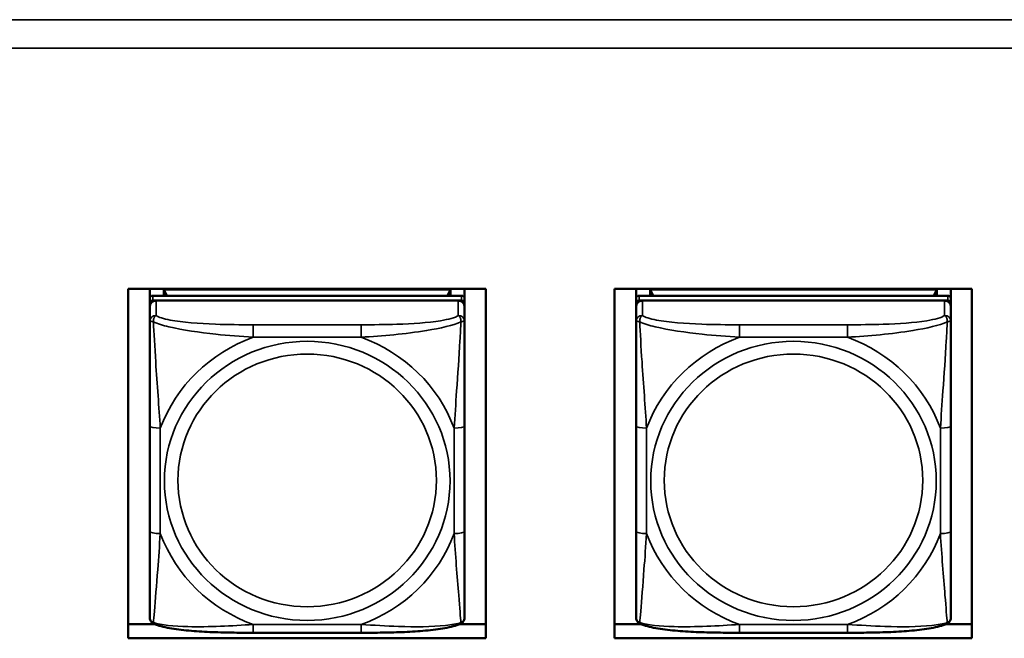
# Model space of a CAD drawing. Header units: inches. Extents: x 3.3 to 58.3, y 0.8 to 38.3.
# Tile 92 of 162: x 23.7 to 25.6, y 21.4 to 22.5. Entities that reach past the tile are written whole.
import ezdxf

# ---------------------------------------------------------------- set-up
doc = ezdxf.new("R2010")
doc.units = ezdxf.units.IN
doc.header["$MEASUREMENT"] = 0
doc.layers.add('Visible (ANSI)', color=7, linetype='Continuous', lineweight=50)
doc.layers.add('Visible Narrow (ANSI)', color=7, linetype='Continuous', lineweight=35)

msp = doc.modelspace()

# ---------------------------------------------------------------- linework, layer by layer
at = {"layer": 'Visible (ANSI)'}
for p, q in [((23.9111, 21.3704), (23.9111, 22.0256)), ((23.9111, 22.0256), (24.5816, 22.0256)), ((23.9516, 22.007), (23.9516, 22.0256)), ((24.5362, 22.0127), (23.9575, 22.0127)), ((23.9782, 22.0245), (24.5156, 22.0245)), ((23.9837, 22.0127), (23.9782, 22.0245)), ((23.9782, 22.0127), (23.9782, 22.0245)), ((24.5156, 22.0245), (24.51, 22.0127)), ((24.5156, 22.0245), (24.5156, 22.0127)), ((24.5421, 22.0256), (24.5421, 22.007)), ((24.5816, 22.0256), (24.5816, 21.3704)), ((24.8231, 21.3704), (24.8231, 22.0256)), ((24.8231, 22.0256), (25.4936, 22.0256)), ((24.8636, 22.007), (24.8636, 22.0256)), ((25.4482, 22.0127), (24.8695, 22.0127)), ((24.8902, 22.0245), (25.4276, 22.0245)), ((24.8957, 22.0127), (24.8902, 22.0245)), ((24.8902, 22.0127), (24.8902, 22.0245)), ((25.4276, 22.0245), (25.422, 22.0127)), ((25.4276, 22.0245), (25.4276, 22.0127)), ((25.4541, 22.0256), (25.4541, 22.007)), ((25.4936, 22.0256), (25.4936, 21.3704)), ((23.9516, 22.007), (23.9516, 21.9978)), ((23.9516, 21.992), (23.9516, 21.9978)), ((23.9575, 22.0035), (24.5362, 22.0035)), ((24.5303, 22.0035), (23.9634, 22.0035)), ((24.5421, 21.9978), (24.5421, 22.007)), ((24.5421, 21.9978), (24.5421, 21.992)), ((24.8636, 22.007), (24.8636, 21.9978)), ((24.8636, 21.992), (24.8636, 21.9978)), ((24.8695, 22.0035), (25.4482, 22.0035)), ((25.4423, 22.0035), (24.8754, 22.0035)), ((25.4541, 21.9978), (25.4541, 22.007)), ((25.4541, 21.9978), (25.4541, 21.992)), ((23.9516, 21.992), (23.9516, 21.9641)), ((24.5421, 21.9641), (24.5421, 21.992)), ((24.8636, 21.992), (24.8636, 21.9641)), ((25.4541, 21.9641), (25.4541, 21.992)), ((23.9516, 21.7686), (23.9516, 21.5709)), ((24.5421, 21.5709), (24.5421, 21.7686)), ((24.8636, 21.7686), (24.8636, 21.5709)), ((25.4541, 21.5709), (25.4541, 21.7686)), ((23.9111, 21.397), (23.9608, 21.397)), ((24.5329, 21.397), (24.5816, 21.397)), ((24.8231, 21.397), (24.8728, 21.397)), ((25.4449, 21.397), (25.4936, 21.397)), ((24.5816, 21.3704), (23.9111, 21.3704)), ((24.348, 21.3808), (24.1457, 21.3808)), ((25.4936, 21.3704), (24.8231, 21.3704)), ((25.26, 21.3808), (25.0577, 21.3808))]:
    msp.add_line(p, q, dxfattribs=at)
for centre, major_axis, start_param, end_param in [((23.9575, 22.007), (-0.00591, 0), 4.712389, 6.283185), ((24.5362, 22.007), (0.00591, 0), 0, 1.570796), ((24.8695, 22.007), (-0.00591, 0), 4.712389, 6.283185), ((25.4482, 22.007), (0.00591, 0), 0, 1.570796), ((23.9575, 21.9978), (-0.00591, 0), 4.712389, 6.283185), ((23.9634, 21.992), (-0.0118, 0), 4.712389, 6.283185), ((24.5303, 21.992), (0.0118, 0), 0, 1.570796), ((24.5362, 21.9978), (0.00591, 0), 0, 1.570796), ((24.8695, 21.9978), (-0.00591, 0), 4.712389, 6.283185), ((24.8754, 21.992), (-0.0118, 0), 4.712389, 6.283185), ((25.4423, 21.992), (0.0118, 0), 0, 1.570796), ((25.4482, 21.9978), (0.00591, 0), 0, 1.570796)]:
    msp.add_ellipse(centre, major_axis=major_axis, ratio=0.977083, start_param=start_param, end_param=end_param, dxfattribs=at)
for points, knots in [([(23.9516, 21.9641), (23.9516, 21.9546), (23.9516, 21.939), (23.9516, 21.9216), (23.9516, 21.8949), (23.9516, 21.8646), (23.9516, 21.8352), (23.9516, 21.8128), (23.9516, 21.7905), (23.9516, 21.7686)], [-0.7968224, -0.7968224, -0.7968224, -0.7968224, -0.6514613, -0.6514613, -0.6514613, -0.427691, -0.427691, -0.427691, -0.2569517, -0.2569517, -0.2569517, -0.2569517]), ([(24.5421, 21.7686), (24.5421, 21.7917), (24.5421, 21.8154), (24.5421, 21.839), (24.5421, 21.8701), (24.5421, 21.9025), (24.5421, 21.9297), (24.5421, 21.9437), (24.5421, 21.956), (24.5421, 21.9641)], [0.2569537, 0.2569537, 0.2569537, 0.2569537, 0.4371919, 0.4371919, 0.4371919, 0.6739428, 0.6739428, 0.6739428, 0.7963818, 0.7963818, 0.7963818, 0.7963818]), ([(24.8636, 21.9641), (24.8636, 21.9546), (24.8636, 21.939), (24.8636, 21.9216), (24.8636, 21.8949), (24.8636, 21.8646), (24.8636, 21.8352), (24.8636, 21.8128), (24.8636, 21.7905), (24.8636, 21.7686)], [-0.7968224, -0.7968224, -0.7968224, -0.7968224, -0.6514613, -0.6514613, -0.6514613, -0.427691, -0.427691, -0.427691, -0.2569517, -0.2569517, -0.2569517, -0.2569517]), ([(25.4541, 21.7686), (25.4541, 21.7917), (25.4541, 21.8154), (25.4541, 21.839), (25.4541, 21.8701), (25.4541, 21.9025), (25.4541, 21.9297), (25.4541, 21.9437), (25.4541, 21.956), (25.4541, 21.9641)], [0.2569537, 0.2569537, 0.2569537, 0.2569537, 0.4371919, 0.4371919, 0.4371919, 0.6739428, 0.6739428, 0.6739428, 0.7963818, 0.7963818, 0.7963818, 0.7963818]), ([(23.9516, 21.5709), (23.9516, 21.5478), (23.9516, 21.5246), (23.9516, 21.5026), (23.9516, 21.4737), (23.9516, 21.4458), (23.9516, 21.4275), (23.9516, 21.4181), (23.9516, 21.4116), (23.9516, 21.4101)], [0.2569537, 0.2569537, 0.2569537, 0.2569537, 0.4371919, 0.4371919, 0.4371919, 0.6739428, 0.6739428, 0.6739428, 0.7963818, 0.7963818, 0.7963818, 0.7963818]), ([(24.5421, 21.4101), (24.5421, 21.4118), (24.5421, 21.4207), (24.5421, 21.4331), (24.5421, 21.4521), (24.5421, 21.4787), (24.5421, 21.5061), (24.5421, 21.5271), (24.5421, 21.549), (24.5421, 21.5709)], [-0.7968224, -0.7968224, -0.7968224, -0.7968224, -0.6514613, -0.6514613, -0.6514613, -0.427691, -0.427691, -0.427691, -0.2569517, -0.2569517, -0.2569517, -0.2569517]), ([(24.8636, 21.5709), (24.8636, 21.5478), (24.8636, 21.5246), (24.8636, 21.5026), (24.8636, 21.4737), (24.8636, 21.4458), (24.8636, 21.4275), (24.8636, 21.4181), (24.8636, 21.4116), (24.8636, 21.4101)], [0.2569537, 0.2569537, 0.2569537, 0.2569537, 0.4371919, 0.4371919, 0.4371919, 0.6739428, 0.6739428, 0.6739428, 0.7963818, 0.7963818, 0.7963818, 0.7963818]), ([(25.4541, 21.4101), (25.4541, 21.4118), (25.4541, 21.4207), (25.4541, 21.4331), (25.4541, 21.4521), (25.4541, 21.4787), (25.4541, 21.5061), (25.4541, 21.5271), (25.4541, 21.549), (25.4541, 21.5709)], [-0.7968224, -0.7968224, -0.7968224, -0.7968224, -0.6514613, -0.6514613, -0.6514613, -0.427691, -0.427691, -0.427691, -0.2569517, -0.2569517, -0.2569517, -0.2569517]), ([(23.9594, 21.3977), (23.9583, 21.3981), (23.9572, 21.3988), (23.9553, 21.4004), (23.9545, 21.4014), (23.9532, 21.4033), (23.9527, 21.4043), (23.9521, 21.4062), (23.9519, 21.4071), (23.9516, 21.4087), (23.9516, 21.4095), (23.9516, 21.4101)], [0.022735, 0.022735, 0.022735, 0.022735, 0.02884208, 0.02884208, 0.03494916, 0.03494916, 0.04105624, 0.04105624, 0.04716332, 0.04716332, 0.0532704, 0.0532704, 0.0532704, 0.0532704]), ([(24.5343, 21.3977), (24.5354, 21.3981), (24.5365, 21.3988), (24.5384, 21.4004), (24.5392, 21.4014), (24.5405, 21.4033), (24.541, 21.4043), (24.5416, 21.4062), (24.5418, 21.4071), (24.5421, 21.4087), (24.5421, 21.4095), (24.5421, 21.4101)], [0.022735, 0.022735, 0.022735, 0.022735, 0.02884208, 0.02884208, 0.03494916, 0.03494916, 0.04105624, 0.04105624, 0.04716332, 0.04716332, 0.0532704, 0.0532704, 0.0532704, 0.0532704]), ([(24.8714, 21.3977), (24.8703, 21.3981), (24.8692, 21.3988), (24.8673, 21.4004), (24.8665, 21.4014), (24.8652, 21.4033), (24.8647, 21.4043), (24.8641, 21.4062), (24.8639, 21.4071), (24.8636, 21.4087), (24.8636, 21.4095), (24.8636, 21.4101)], [0.022735, 0.022735, 0.022735, 0.022735, 0.02884208, 0.02884208, 0.03494916, 0.03494916, 0.04105624, 0.04105624, 0.04716332, 0.04716332, 0.0532704, 0.0532704, 0.0532704, 0.0532704]), ([(25.4463, 21.3977), (25.4474, 21.3981), (25.4485, 21.3988), (25.4504, 21.4004), (25.4512, 21.4014), (25.4525, 21.4033), (25.453, 21.4043), (25.4536, 21.4062), (25.4538, 21.4071), (25.4541, 21.4087), (25.4541, 21.4095), (25.4541, 21.4101)], [0.022735, 0.022735, 0.022735, 0.022735, 0.02884208, 0.02884208, 0.03494916, 0.03494916, 0.04105624, 0.04105624, 0.04716332, 0.04716332, 0.0532704, 0.0532704, 0.0532704, 0.0532704]), ([(24.1457, 21.3808), (24.1322, 21.3808), (24.1186, 21.3809), (24.0914, 21.3813), (24.0778, 21.3816), (24.0511, 21.3828), (24.0377, 21.3836), (24.0121, 21.386), (23.9999, 21.3875), (23.9776, 21.3915), (23.968, 21.3938), (23.9594, 21.3977)], [0.2569517, 0.2569517, 0.2569517, 0.2569517, 0.3592769, 0.3592769, 0.461602, 0.461602, 0.5639271, 0.5639271, 0.6662522, 0.6662522, 0.7685773, 0.7685773, 0.7685773, 0.7685773]), ([(24.5343, 21.3977), (24.5257, 21.3938), (24.516, 21.3915), (24.4939, 21.3875), (24.4816, 21.386), (24.4559, 21.3836), (24.4427, 21.3828), (24.4159, 21.3816), (24.4023, 21.3813), (24.3751, 21.3809), (24.3615, 21.3808), (24.348, 21.3808)], [-0.7682077, -0.7682077, -0.7682077, -0.7682077, -0.6659569, -0.6659569, -0.5637061, -0.5637061, -0.4614553, -0.4614553, -0.3592045, -0.3592045, -0.2569537, -0.2569537, -0.2569537, -0.2569537]), ([(25.0577, 21.3808), (25.0442, 21.3808), (25.0306, 21.3809), (25.0034, 21.3813), (24.9898, 21.3816), (24.9631, 21.3828), (24.9497, 21.3836), (24.9241, 21.386), (24.9119, 21.3875), (24.8896, 21.3915), (24.88, 21.3938), (24.8714, 21.3977)], [0.2569517, 0.2569517, 0.2569517, 0.2569517, 0.3592769, 0.3592769, 0.461602, 0.461602, 0.5639271, 0.5639271, 0.6662522, 0.6662522, 0.7685773, 0.7685773, 0.7685773, 0.7685773]), ([(25.4463, 21.3977), (25.4377, 21.3938), (25.428, 21.3915), (25.4059, 21.3875), (25.3936, 21.386), (25.3679, 21.3836), (25.3547, 21.3828), (25.3279, 21.3816), (25.3143, 21.3813), (25.2871, 21.3809), (25.2735, 21.3808), (25.26, 21.3808)], [-0.7682077, -0.7682077, -0.7682077, -0.7682077, -0.6659569, -0.6659569, -0.5637061, -0.5637061, -0.4614553, -0.4614553, -0.3592045, -0.3592045, -0.2569537, -0.2569537, -0.2569537, -0.2569537])]:
    msp.add_open_spline(points, degree=3, knots=knots, dxfattribs=at)
at = {"layer": 'Visible Narrow (ANSI)'}
for p, q in [((21.1391, 22.5303), (42.8391, 22.5303)), ((42.8391, 22.477), (21.1391, 22.477)), ((23.9575, 22.0035), (23.9575, 22.0127)), ((24.5362, 22.0127), (24.5362, 22.0035)), ((24.8695, 22.0035), (24.8695, 22.0127)), ((25.4482, 22.0127), (25.4482, 22.0035)), ((23.9634, 21.9756), (23.9634, 22.0035)), ((24.5303, 22.0035), (24.5303, 21.9756)), ((24.8754, 21.9756), (24.8754, 22.0035)), ((25.4423, 22.0035), (25.4423, 21.9756)), ((24.1457, 21.9583), (24.1457, 21.9349)), ((24.348, 21.9583), (24.1457, 21.9583)), ((24.348, 21.9583), (24.348, 21.9349)), ((25.0577, 21.9583), (25.0577, 21.9349)), ((25.26, 21.9583), (25.0577, 21.9583)), ((25.26, 21.9583), (25.26, 21.9349)), ((24.1457, 21.9349), (24.348, 21.9349)), ((25.0577, 21.9349), (25.26, 21.9349)), ((23.9713, 21.5667), (23.9713, 21.7644)), ((24.5224, 21.7644), (24.5224, 21.5667)), ((24.8833, 21.5667), (24.8833, 21.7644)), ((25.4344, 21.7644), (25.4344, 21.5667)), ((24.348, 21.3963), (24.1457, 21.3963)), ((24.1457, 21.3808), (24.1457, 21.3963)), ((24.348, 21.3808), (24.348, 21.3963)), ((25.26, 21.3963), (25.0577, 21.3963)), ((25.0577, 21.3808), (25.0577, 21.3963)), ((25.26, 21.3808), (25.26, 21.3963))]:
    msp.add_line(p, q, dxfattribs=at)
for centre, major_axis, ratio, start_param, end_param in [((23.9634, 21.9641), (-0.0118, 0), 0.977083, 4.712389, 6.283185), ((24.5303, 21.9641), (0.0118, 0), 0.977083, 0, 1.570796), ((24.8754, 21.9641), (-0.0118, 0), 0.977083, 4.712389, 6.283185), ((25.4423, 21.9641), (0.0118, 0), 0.977083, 0, 1.570796), ((24.2469, 21.6656), (-0.2936, 0), 0.977083, 5.064156, 5.931419), ((24.2469, 21.6656), (0.2936, 0), 0.977083, 0.351767, 1.21903), ((25.1589, 21.6656), (-0.2936, 0), 0.977083, 5.064156, 5.931419), ((25.1589, 21.6656), (0.2936, 0), 0.977083, 0.351767, 1.21903), ((23.9713, 21.7686), (-0.0197, 0), 0.21286, 0, 1.570796), ((24.5224, 21.7686), (0.0197, 0), 0.21286, 4.712389, 6.283185), ((24.8833, 21.7686), (-0.0197, 0), 0.21286, 0, 1.570796), ((25.4344, 21.7686), (0.0197, 0), 0.21286, 4.712389, 6.283185), ((23.9713, 21.5709), (-0.0197, 0), 0.21286, 0, 1.570796), ((24.5224, 21.5709), (0.0197, 0), 0.21286, 4.712389, 6.283185), ((24.8833, 21.5709), (-0.0197, 0), 0.21286, 0, 1.570796), ((25.4344, 21.5709), (0.0197, 0), 0.21286, 4.712389, 6.283185), ((24.2469, 21.6656), (-0.2936, 0), 0.977083, 0.351767, 1.21903), ((24.2469, 21.6656), (0.2936, 0), 0.977083, 5.064156, 5.931419), ((25.1589, 21.6656), (-0.2936, 0), 0.977083, 0.351767, 1.21903), ((25.1589, 21.6656), (0.2936, 0), 0.977083, 5.064156, 5.931419)]:
    msp.add_ellipse(centre, major_axis=major_axis, ratio=ratio, start_param=start_param, end_param=end_param, dxfattribs=at)
for centre, major_axis in [((24.2469, 21.6656), (-0.2678, 0)), ((25.1589, 21.6656), (-0.2678, 0)), ((24.2469, 21.6665), (-0.2424, 0)), ((25.1589, 21.6665), (-0.2424, 0))]:
    msp.add_ellipse(centre, major_axis=major_axis, ratio=0.977083, dxfattribs=at)
for points, knots in [([(23.9584, 21.9636), (23.9584, 21.9647), (23.9585, 21.9657), (23.9587, 21.9678), (23.9589, 21.9688), (23.9593, 21.9703), (23.9595, 21.9709), (23.9599, 21.9716), (23.96, 21.9719), (23.9603, 21.9725), (23.9605, 21.9728), (23.9611, 21.9736), (23.9615, 21.9741), (23.9624, 21.9749), (23.9629, 21.9753), (23.9634, 21.9756)], [-0.00023197, -0.00023197, -0.00023197, -0.00023197, 0.00913095, 0.00913095, 0.01983142, 0.01983142, 0.02651922, 0.02651922, 0.02986312, 0.02986312, 0.03521335, 0.03521335, 0.04377373, 0.04377373, 0.0532704, 0.0532704, 0.0532704, 0.0532704]), ([(24.1457, 21.9583), (24.122, 21.9583), (24.0981, 21.9585), (24.0747, 21.9593), (24.044, 21.9604), (24.0131, 21.9626), (23.9899, 21.9671), (23.9779, 21.9694), (23.9682, 21.9723), (23.9634, 21.9756)], [0.2569537, 0.2569537, 0.2569537, 0.2569537, 0.4371919, 0.4371919, 0.4371919, 0.6739428, 0.6739428, 0.6739428, 0.7963818, 0.7963818, 0.7963818, 0.7963818]), ([(24.5303, 21.9756), (24.5246, 21.9717), (24.5121, 21.9684), (24.4969, 21.9659), (24.4734, 21.962), (24.4443, 21.9601), (24.4152, 21.9592), (24.3931, 21.9585), (24.3704, 21.9583), (24.348, 21.9583)], [-0.7968224, -0.7968224, -0.7968224, -0.7968224, -0.6514613, -0.6514613, -0.6514613, -0.427691, -0.427691, -0.427691, -0.2569517, -0.2569517, -0.2569517, -0.2569517]), ([(24.5303, 21.9756), (24.5309, 21.9753), (24.5314, 21.9749), (24.5322, 21.9741), (24.5326, 21.9736), (24.5332, 21.9728), (24.5334, 21.9725), (24.5337, 21.9719), (24.5338, 21.9716), (24.5342, 21.9709), (24.5344, 21.9703), (24.5348, 21.9688), (24.535, 21.9678), (24.5352, 21.9657), (24.5353, 21.9647), (24.5353, 21.9636)], [-0.0532704, -0.0532704, -0.0532704, -0.0532704, -0.04377373, -0.04377373, -0.03521335, -0.03521335, -0.02986312, -0.02986312, -0.02651922, -0.02651922, -0.01983142, -0.01983142, -0.00913095, -0.00913095, 0.00023197, 0.00023197, 0.00023197, 0.00023197]), ([(24.8704, 21.9636), (24.8704, 21.9647), (24.8705, 21.9657), (24.8707, 21.9678), (24.8709, 21.9688), (24.8713, 21.9703), (24.8715, 21.9709), (24.8719, 21.9716), (24.872, 21.9719), (24.8723, 21.9725), (24.8725, 21.9728), (24.8731, 21.9736), (24.8735, 21.9741), (24.8744, 21.9749), (24.8749, 21.9753), (24.8754, 21.9756)], [-0.00023197, -0.00023197, -0.00023197, -0.00023197, 0.00913095, 0.00913095, 0.01983142, 0.01983142, 0.02651922, 0.02651922, 0.02986312, 0.02986312, 0.03521335, 0.03521335, 0.04377373, 0.04377373, 0.0532704, 0.0532704, 0.0532704, 0.0532704]), ([(25.0577, 21.9583), (25.034, 21.9583), (25.0101, 21.9585), (24.9867, 21.9593), (24.956, 21.9604), (24.9251, 21.9626), (24.9019, 21.9671), (24.8899, 21.9694), (24.8802, 21.9723), (24.8754, 21.9756)], [0.2569537, 0.2569537, 0.2569537, 0.2569537, 0.4371919, 0.4371919, 0.4371919, 0.6739428, 0.6739428, 0.6739428, 0.7963818, 0.7963818, 0.7963818, 0.7963818]), ([(25.4423, 21.9756), (25.4366, 21.9717), (25.4241, 21.9684), (25.4089, 21.9659), (25.3854, 21.962), (25.3563, 21.9601), (25.3272, 21.9592), (25.3051, 21.9585), (25.2824, 21.9583), (25.26, 21.9583)], [-0.7968224, -0.7968224, -0.7968224, -0.7968224, -0.6514613, -0.6514613, -0.6514613, -0.427691, -0.427691, -0.427691, -0.2569517, -0.2569517, -0.2569517, -0.2569517]), ([(25.4423, 21.9756), (25.4429, 21.9753), (25.4434, 21.9749), (25.4442, 21.9741), (25.4446, 21.9736), (25.4452, 21.9728), (25.4454, 21.9725), (25.4457, 21.9719), (25.4458, 21.9716), (25.4462, 21.9709), (25.4464, 21.9703), (25.4468, 21.9688), (25.447, 21.9678), (25.4472, 21.9657), (25.4473, 21.9647), (25.4473, 21.9636)], [-0.0532704, -0.0532704, -0.0532704, -0.0532704, -0.04377373, -0.04377373, -0.03521335, -0.03521335, -0.02986312, -0.02986312, -0.02651922, -0.02651922, -0.01983142, -0.01983142, -0.00913095, -0.00913095, 0.00023197, 0.00023197, 0.00023197, 0.00023197]), ([(23.9516, 21.9641), (23.9516, 21.9643), (23.9516, 21.9645), (23.9519, 21.9647), (23.9521, 21.9648), (23.9525, 21.9649), (23.9526, 21.965), (23.9529, 21.965), (23.9531, 21.965), (23.9535, 21.965), (23.9538, 21.9649), (23.9547, 21.9648), (23.9554, 21.9646), (23.9568, 21.9641), (23.9576, 21.9639), (23.9584, 21.9636)], [-0.0532704, -0.0532704, -0.0532704, -0.0532704, -0.04377373, -0.04377373, -0.03521335, -0.03521335, -0.02986312, -0.02986312, -0.02651922, -0.02651922, -0.01983142, -0.01983142, -0.00913095, -0.00913095, 0.00023197, 0.00023197, 0.00023197, 0.00023197]), ([(23.9584, 21.9636), (23.9661, 21.9603), (23.9761, 21.9572), (24.0131, 21.9483), (24.0449, 21.9438), (24.0991, 21.938), (24.1223, 21.9362), (24.1457, 21.9349)], [-0.7478145, -0.7478145, -0.7478145, -0.7478145, -0.6493253, -0.6493253, -0.427691, -0.427691, -0.2569537, -0.2569537, -0.2569537, -0.2569537]), ([(23.9713, 21.7644), (23.9689, 21.8039), (23.9656, 21.8459), (23.961, 21.9163), (23.9594, 21.9441), (23.9584, 21.9636)], [0.2569517, 0.2569517, 0.2569517, 0.2569517, 0.5559983, 0.5559983, 0.7482818, 0.7482818, 0.7482818, 0.7482818]), ([(24.348, 21.9349), (24.3885, 21.9372), (24.4308, 21.941), (24.4965, 21.9517), (24.5209, 21.9572), (24.5353, 21.9636)], [0.2569517, 0.2569517, 0.2569517, 0.2569517, 0.5559983, 0.5559983, 0.7482818, 0.7482818, 0.7482818, 0.7482818]), ([(24.5353, 21.9636), (24.5348, 21.9533), (24.5341, 21.941), (24.5317, 21.8984), (24.5294, 21.8651), (24.5255, 21.8102), (24.5239, 21.7872), (24.5224, 21.7644)], [-0.7478145, -0.7478145, -0.7478145, -0.7478145, -0.6493253, -0.6493253, -0.427691, -0.427691, -0.2569537, -0.2569537, -0.2569537, -0.2569537]), ([(24.5353, 21.9636), (24.5361, 21.9639), (24.5369, 21.9641), (24.5383, 21.9646), (24.539, 21.9648), (24.5399, 21.9649), (24.5402, 21.965), (24.5406, 21.965), (24.5408, 21.965), (24.5411, 21.965), (24.5412, 21.9649), (24.5416, 21.9648), (24.5418, 21.9647), (24.5421, 21.9645), (24.5421, 21.9643), (24.5421, 21.9641)], [-0.00023197, -0.00023197, -0.00023197, -0.00023197, 0.00913095, 0.00913095, 0.01983142, 0.01983142, 0.02651922, 0.02651922, 0.02986312, 0.02986312, 0.03521335, 0.03521335, 0.04377373, 0.04377373, 0.0532704, 0.0532704, 0.0532704, 0.0532704]), ([(24.8636, 21.9641), (24.8636, 21.9643), (24.8636, 21.9645), (24.8639, 21.9647), (24.8641, 21.9648), (24.8645, 21.9649), (24.8646, 21.965), (24.8649, 21.965), (24.8651, 21.965), (24.8655, 21.965), (24.8658, 21.9649), (24.8667, 21.9648), (24.8674, 21.9646), (24.8688, 21.9641), (24.8696, 21.9639), (24.8704, 21.9636)], [-0.0532704, -0.0532704, -0.0532704, -0.0532704, -0.04377373, -0.04377373, -0.03521335, -0.03521335, -0.02986312, -0.02986312, -0.02651922, -0.02651922, -0.01983142, -0.01983142, -0.00913095, -0.00913095, 0.00023197, 0.00023197, 0.00023197, 0.00023197]), ([(24.8704, 21.9636), (24.8781, 21.9603), (24.8881, 21.9572), (24.9251, 21.9483), (24.9569, 21.9438), (25.0111, 21.938), (25.0343, 21.9362), (25.0577, 21.9349)], [-0.7478145, -0.7478145, -0.7478145, -0.7478145, -0.6493253, -0.6493253, -0.427691, -0.427691, -0.2569537, -0.2569537, -0.2569537, -0.2569537]), ([(24.8833, 21.7644), (24.8809, 21.8039), (24.8776, 21.8459), (24.873, 21.9163), (24.8714, 21.9441), (24.8704, 21.9636)], [0.2569517, 0.2569517, 0.2569517, 0.2569517, 0.5559983, 0.5559983, 0.7482818, 0.7482818, 0.7482818, 0.7482818]), ([(25.26, 21.9349), (25.3005, 21.9372), (25.3428, 21.941), (25.4085, 21.9517), (25.4329, 21.9572), (25.4473, 21.9636)], [0.2569517, 0.2569517, 0.2569517, 0.2569517, 0.5559983, 0.5559983, 0.7482818, 0.7482818, 0.7482818, 0.7482818]), ([(25.4473, 21.9636), (25.4468, 21.9533), (25.4461, 21.941), (25.4437, 21.8984), (25.4414, 21.8651), (25.4375, 21.8102), (25.4359, 21.7872), (25.4344, 21.7644)], [-0.7478145, -0.7478145, -0.7478145, -0.7478145, -0.6493253, -0.6493253, -0.427691, -0.427691, -0.2569537, -0.2569537, -0.2569537, -0.2569537]), ([(25.4473, 21.9636), (25.4481, 21.9639), (25.4489, 21.9641), (25.4503, 21.9646), (25.451, 21.9648), (25.4519, 21.9649), (25.4522, 21.965), (25.4526, 21.965), (25.4528, 21.965), (25.4531, 21.965), (25.4532, 21.9649), (25.4536, 21.9648), (25.4538, 21.9647), (25.4541, 21.9645), (25.4541, 21.9643), (25.4541, 21.9641)], [-0.00023197, -0.00023197, -0.00023197, -0.00023197, 0.00913095, 0.00913095, 0.01983142, 0.01983142, 0.02651922, 0.02651922, 0.02986312, 0.02986312, 0.03521335, 0.03521335, 0.04377373, 0.04377373, 0.0532704, 0.0532704, 0.0532704, 0.0532704]), ([(23.9584, 21.3999), (23.9589, 21.4047), (23.9596, 21.4119), (23.962, 21.4417), (23.9643, 21.4704), (23.9682, 21.5214), (23.9699, 21.5438), (23.9713, 21.5667)], [-0.7478145, -0.7478145, -0.7478145, -0.7478145, -0.6493253, -0.6493253, -0.427691, -0.427691, -0.2569537, -0.2569537, -0.2569537, -0.2569537]), ([(24.5224, 21.5667), (24.5248, 21.5272), (24.5281, 21.4864), (24.5328, 21.4284), (24.5344, 21.4085), (24.5353, 21.3999)], [0.2569517, 0.2569517, 0.2569517, 0.2569517, 0.5559983, 0.5559983, 0.7482818, 0.7482818, 0.7482818, 0.7482818]), ([(24.8704, 21.3999), (24.8709, 21.4047), (24.8716, 21.4119), (24.874, 21.4417), (24.8763, 21.4704), (24.8802, 21.5214), (24.8819, 21.5438), (24.8833, 21.5667)], [-0.7478145, -0.7478145, -0.7478145, -0.7478145, -0.6493253, -0.6493253, -0.427691, -0.427691, -0.2569537, -0.2569537, -0.2569537, -0.2569537]), ([(25.4344, 21.5667), (25.4368, 21.5272), (25.4401, 21.4864), (25.4448, 21.4284), (25.4464, 21.4085), (25.4473, 21.3999)], [0.2569517, 0.2569517, 0.2569517, 0.2569517, 0.5559983, 0.5559983, 0.7482818, 0.7482818, 0.7482818, 0.7482818]), ([(23.9584, 21.3999), (23.9576, 21.4002), (23.9568, 21.4006), (23.9554, 21.4015), (23.9547, 21.4021), (23.9538, 21.4031), (23.9535, 21.4035), (23.9531, 21.4041), (23.9529, 21.4044), (23.9526, 21.405), (23.9525, 21.4054), (23.9521, 21.4064), (23.9519, 21.4071), (23.9516, 21.4085), (23.9516, 21.4093), (23.9516, 21.4101)], [-0.00023197, -0.00023197, -0.00023197, -0.00023197, 0.00913095, 0.00913095, 0.01983142, 0.01983142, 0.02651922, 0.02651922, 0.02986312, 0.02986312, 0.03521335, 0.03521335, 0.04377373, 0.04377373, 0.0532704, 0.0532704, 0.0532704, 0.0532704]), ([(24.5421, 21.4101), (24.5421, 21.4093), (24.5421, 21.4085), (24.5418, 21.4071), (24.5416, 21.4064), (24.5412, 21.4054), (24.5411, 21.405), (24.5408, 21.4044), (24.5406, 21.4041), (24.5402, 21.4035), (24.5399, 21.4031), (24.539, 21.4021), (24.5383, 21.4015), (24.5369, 21.4006), (24.5361, 21.4002), (24.5353, 21.3999)], [-0.0532704, -0.0532704, -0.0532704, -0.0532704, -0.04377373, -0.04377373, -0.03521335, -0.03521335, -0.02986312, -0.02986312, -0.02651922, -0.02651922, -0.01983142, -0.01983142, -0.00913095, -0.00913095, 0.00023197, 0.00023197, 0.00023197, 0.00023197]), ([(24.8704, 21.3999), (24.8696, 21.4002), (24.8688, 21.4006), (24.8674, 21.4015), (24.8667, 21.4021), (24.8658, 21.4031), (24.8655, 21.4035), (24.8651, 21.4041), (24.8649, 21.4044), (24.8646, 21.405), (24.8645, 21.4054), (24.8641, 21.4064), (24.8639, 21.4071), (24.8636, 21.4085), (24.8636, 21.4093), (24.8636, 21.4101)], [-0.00023197, -0.00023197, -0.00023197, -0.00023197, 0.00913095, 0.00913095, 0.01983142, 0.01983142, 0.02651922, 0.02651922, 0.02986312, 0.02986312, 0.03521335, 0.03521335, 0.04377373, 0.04377373, 0.0532704, 0.0532704, 0.0532704, 0.0532704]), ([(25.4541, 21.4101), (25.4541, 21.4093), (25.4541, 21.4085), (25.4538, 21.4071), (25.4536, 21.4064), (25.4532, 21.4054), (25.4531, 21.405), (25.4528, 21.4044), (25.4526, 21.4041), (25.4522, 21.4035), (25.4519, 21.4031), (25.451, 21.4021), (25.4503, 21.4015), (25.4489, 21.4006), (25.4481, 21.4002), (25.4473, 21.3999)], [-0.0532704, -0.0532704, -0.0532704, -0.0532704, -0.04377373, -0.04377373, -0.03521335, -0.03521335, -0.02986312, -0.02986312, -0.02651922, -0.02651922, -0.01983142, -0.01983142, -0.00913095, -0.00913095, 0.00023197, 0.00023197, 0.00023197, 0.00023197]), ([(23.9594, 21.3977), (23.9593, 21.3977), (23.9592, 21.3977), (23.9589, 21.398), (23.9587, 21.3983), (23.9585, 21.399), (23.9584, 21.3994), (23.9584, 21.3999)], [-0.022735, -0.022735, -0.022735, -0.022735, -0.01983142, -0.01983142, -0.00913095, -0.00913095, 0.00023197, 0.00023197, 0.00023197, 0.00023197]), ([(24.1457, 21.3963), (24.1052, 21.3939), (24.0629, 21.3913), (23.9972, 21.393), (23.9728, 21.3954), (23.9584, 21.3999)], [0.2569517, 0.2569517, 0.2569517, 0.2569517, 0.5559983, 0.5559983, 0.7482818, 0.7482818, 0.7482818, 0.7482818]), ([(24.5353, 21.3999), (24.5276, 21.3977), (24.5176, 21.3958), (24.4806, 21.3918), (24.4489, 21.3917), (24.3946, 21.3935), (24.3714, 21.3949), (24.348, 21.3963)], [-0.7478145, -0.7478145, -0.7478145, -0.7478145, -0.6493253, -0.6493253, -0.427691, -0.427691, -0.2569537, -0.2569537, -0.2569537, -0.2569537]), ([(24.5353, 21.3999), (24.5353, 21.3994), (24.5352, 21.399), (24.535, 21.3983), (24.5348, 21.398), (24.5345, 21.3977), (24.5344, 21.3977), (24.5343, 21.3977)], [-0.00023197, -0.00023197, -0.00023197, -0.00023197, 0.00913095, 0.00913095, 0.01983142, 0.01983142, 0.022735, 0.022735, 0.022735, 0.022735]), ([(24.8714, 21.3977), (24.8713, 21.3977), (24.8712, 21.3977), (24.8709, 21.398), (24.8707, 21.3983), (24.8705, 21.399), (24.8704, 21.3994), (24.8704, 21.3999)], [-0.022735, -0.022735, -0.022735, -0.022735, -0.01983142, -0.01983142, -0.00913095, -0.00913095, 0.00023197, 0.00023197, 0.00023197, 0.00023197]), ([(25.0577, 21.3963), (25.0172, 21.3939), (24.9749, 21.3913), (24.9092, 21.393), (24.8848, 21.3954), (24.8704, 21.3999)], [0.2569517, 0.2569517, 0.2569517, 0.2569517, 0.5559983, 0.5559983, 0.7482818, 0.7482818, 0.7482818, 0.7482818]), ([(25.4473, 21.3999), (25.4396, 21.3977), (25.4296, 21.3958), (25.3926, 21.3918), (25.3609, 21.3917), (25.3066, 21.3935), (25.2834, 21.3949), (25.26, 21.3963)], [-0.7478145, -0.7478145, -0.7478145, -0.7478145, -0.6493253, -0.6493253, -0.427691, -0.427691, -0.2569537, -0.2569537, -0.2569537, -0.2569537]), ([(25.4473, 21.3999), (25.4473, 21.3994), (25.4472, 21.399), (25.447, 21.3983), (25.4468, 21.398), (25.4465, 21.3977), (25.4464, 21.3977), (25.4463, 21.3977)], [-0.00023197, -0.00023197, -0.00023197, -0.00023197, 0.00913095, 0.00913095, 0.01983142, 0.01983142, 0.022735, 0.022735, 0.022735, 0.022735])]:
    msp.add_open_spline(points, degree=3, knots=knots, dxfattribs=at)

doc.saveas('drawing.dxf')
